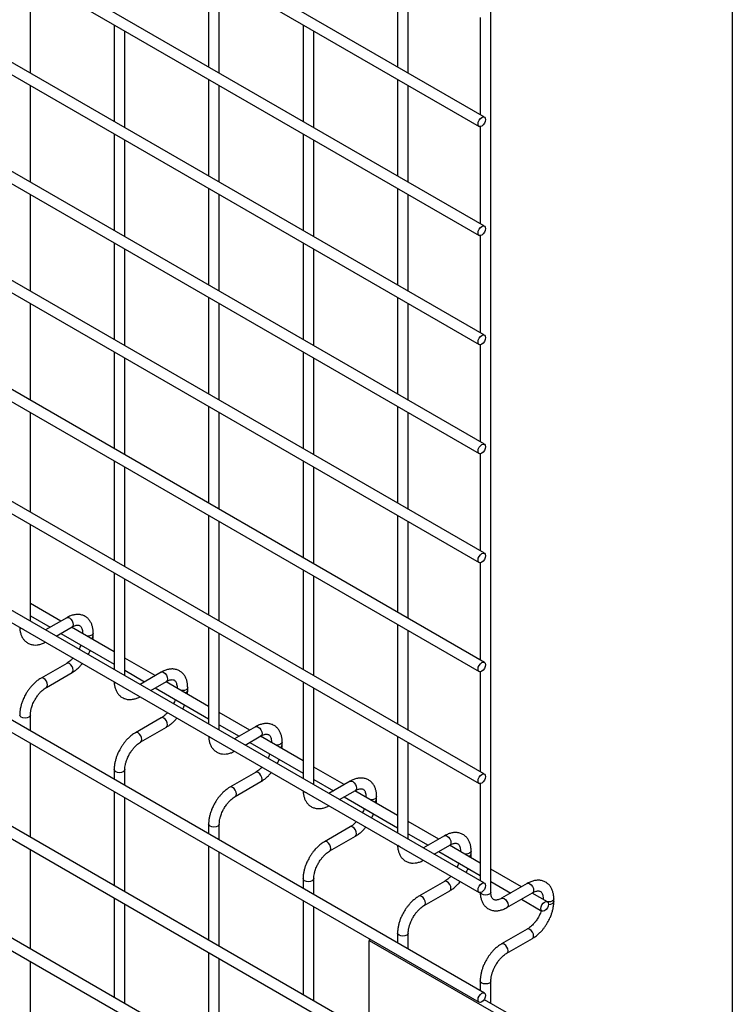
# Model space of a CAD drawing. Header units: inches. Extents: x 0.2 to 10.8, y 0.2 to 8.2.
# Tile 20 of 26: x 10.157 to 10.75, y 5.659 to 6.478. Entities that reach past the tile are written whole.
import ezdxf

# ---------------------------------------------------------------- set-up
doc = ezdxf.new("R2010")
doc.units = ezdxf.units.IN
doc.header["$MEASUREMENT"] = 0
doc.layers.add('TEXT', color=140, linetype='Continuous', lineweight=25)

msp = doc.modelspace()

# ---------------------------------------------------------------- linework, layer by layer
for p, q in [((10.54389, 6.39692), (8.97607, 7.302)), ((8.97163, 7.2943), (10.53944, 6.38922)), ((10.54389, 6.3062), (8.97607, 7.21127)), ((8.97163, 7.20358), (10.53944, 6.2985)), ((10.54389, 6.21547), (8.97607, 7.12055)), ((8.97163, 7.11285), (10.53944, 6.20777)), ((10.54389, 6.12474), (8.97607, 7.02982)), ((8.97163, 7.02212), (10.53944, 6.11704)), ((10.54389, 6.03401), (8.97607, 6.93909)), ((8.97163, 6.9314), (10.53944, 6.02632)), ((10.54925, 5.75211), (10.54925, 6.86002)), ((10.54389, 5.94329), (8.97607, 6.84837)), ((8.97163, 6.84067), (10.53944, 5.93559)), ((10.54389, 5.85029), (8.97607, 6.75537)), ((8.97163, 6.74767), (10.53944, 5.8426)), ((10.54389, 5.75957), (8.97607, 6.66465)), ((8.97163, 6.65695), (10.53944, 5.75187)), ((10.54389, 5.66819), (8.97607, 6.57326)), ((8.97163, 6.56557), (10.53944, 5.66049)), ((10.16624, 6.43348), (10.16624, 6.51394)), ((10.31448, 6.51909), (10.31448, 6.43863)), ((10.32337, 6.4335), (10.32337, 6.51396)), ((10.47162, 6.51911), (10.47162, 6.43864)), ((10.48051, 6.43351), (10.48051, 6.51397)), ((10.54036, 6.47975), (10.54036, 6.39896)), ((8.97163, 6.47711), (10.53944, 5.57203)), ((10.23591, 6.47372), (10.23591, 6.39326)), ((10.39305, 6.47374), (10.39305, 6.39327)), ((10.2448, 6.38813), (10.2448, 6.46859)), ((10.40194, 6.38814), (10.40194, 6.4686)), ((10.44797, 5.6351), (9.06618, 6.43279)), ((10.16624, 6.34276), (10.16624, 6.42322)), ((10.31448, 6.42836), (10.31448, 6.3479)), ((10.32337, 6.34277), (10.32337, 6.42323)), ((10.47162, 6.42838), (10.47162, 6.34792)), ((10.48051, 6.34278), (10.48051, 6.42325)), ((10.54389, 5.48673), (8.97607, 6.39181)), ((8.97163, 6.38411), (10.53944, 5.47903)), ((10.23591, 6.38299), (10.23591, 6.30253)), ((10.39305, 6.38301), (10.39305, 6.30255)), ((10.54036, 6.38902), (10.54036, 6.30823)), ((10.2448, 6.2974), (10.2448, 6.37786)), ((10.40194, 6.29741), (10.40194, 6.37788)), ((10.16624, 6.25203), (10.16624, 6.33249)), ((10.31448, 6.33764), (10.31448, 6.25717)), ((10.32337, 6.25204), (10.32337, 6.33251)), ((10.47162, 6.33765), (10.47162, 6.25719)), ((10.48051, 6.25206), (10.48051, 6.33252)), ((10.23591, 6.29227), (10.23591, 6.2118)), ((10.39305, 6.29228), (10.39305, 6.21182)), ((10.54036, 6.29829), (10.54036, 6.2175)), ((10.2448, 6.20667), (10.2448, 6.28714)), ((10.40194, 6.20669), (10.40194, 6.28715)), ((10.31448, 6.24691), (10.31448, 6.16645)), ((10.47162, 6.24693), (10.47162, 6.16646)), ((10.16624, 6.1613), (10.16624, 6.24176)), ((10.32337, 6.16132), (10.32337, 6.24178)), ((10.48051, 6.16133), (10.48051, 6.24179)), ((10.23591, 6.20154), (10.23591, 6.12108)), ((10.39305, 6.20155), (10.39305, 6.12109)), ((10.54036, 6.20756), (10.54036, 6.12678)), ((10.2448, 6.11595), (10.2448, 6.19641)), ((10.40194, 6.11596), (10.40194, 6.19642)), ((10.31448, 6.15618), (10.31448, 6.07572)), ((10.47162, 6.1562), (10.47162, 6.07574)), ((10.16624, 6.06831), (10.16624, 6.15104)), ((10.32337, 6.07059), (10.32337, 6.15105)), ((10.48051, 6.0706), (10.48051, 6.15107)), ((10.54036, 6.11684), (10.54036, 6.03605)), ((10.23591, 6.11081), (10.23591, 6.02808)), ((10.2448, 6.02295), (10.2448, 6.10568)), ((10.39305, 6.11083), (10.39305, 6.03036)), ((10.40194, 6.02523), (10.40194, 6.1057)), ((10.31448, 6.06546), (10.31448, 5.98273)), ((10.47162, 6.06547), (10.47162, 5.98501)), ((10.16624, 5.97758), (10.16624, 6.05804)), ((10.32337, 5.97759), (10.32337, 6.06033)), ((10.48051, 5.97988), (10.48051, 6.06034)), ((10.54036, 6.02611), (10.54036, 5.94532)), ((10.23591, 6.01782), (10.23591, 5.93736)), ((10.2448, 5.93222), (10.2448, 6.01269)), ((10.39305, 6.0201), (10.39305, 5.93737)), ((10.40194, 5.93224), (10.40194, 6.01497)), ((10.19158, 5.97763), (10.16624, 5.99226)), ((10.16624, 5.98199), (10.18269, 5.9725)), ((10.19642, 5.98042), (10.17887, 5.97029)), ((10.18776, 5.96516), (10.20086, 5.97272)), ((10.23591, 5.95203), (10.20047, 5.9725)), ((10.31448, 5.97246), (10.31448, 5.892)), ((10.47162, 5.97475), (10.47162, 5.89201)), ((10.19158, 5.96736), (10.23591, 5.94177)), ((10.20963, 5.96766), (10.20963, 5.96721)), ((10.20972, 5.96716), (10.20963, 5.96765)), ((10.21852, 5.96534), (10.21852, 5.96766)), ((10.32337, 5.88687), (10.32337, 5.96733)), ((10.48051, 5.88688), (10.48051, 5.96961)), ((10.19642, 5.94245), (10.17509, 5.93014)), ((10.27015, 5.93227), (10.2448, 5.9469)), ((10.17953, 5.92244), (10.20086, 5.93475)), ((10.2448, 5.93664), (10.26126, 5.92714)), ((10.27498, 5.93506), (10.25743, 5.92493)), ((10.54036, 5.93538), (10.54036, 5.85233)), ((10.26632, 5.9198), (10.27943, 5.92737)), ((10.31448, 5.90668), (10.27904, 5.92714)), ((10.39305, 5.92711), (10.39305, 5.84664)), ((10.27015, 5.92201), (10.31448, 5.89641)), ((10.2882, 5.9223), (10.2882, 5.92185)), ((10.28829, 5.9218), (10.2882, 5.92229)), ((10.29709, 5.91999), (10.29709, 5.9223)), ((10.40194, 5.84151), (10.40194, 5.92197)), ((10.16624, 5.8862), (10.16624, 5.89941)), ((10.34871, 5.88692), (10.32337, 5.90155)), ((10.27498, 5.89709), (10.25365, 5.88478)), ((10.32337, 5.89128), (10.33983, 5.88178)), ((10.2581, 5.87708), (10.27943, 5.8894)), ((10.35355, 5.88971), (10.336, 5.87958)), ((10.34489, 5.87444), (10.358, 5.88201)), ((10.39305, 5.86132), (10.3576, 5.88178)), ((10.47162, 5.88175), (10.47162, 5.80129)), ((10.16624, 5.79774), (10.16624, 5.87593)), ((10.34871, 5.87665), (10.39305, 5.85106)), ((10.36677, 5.87694), (10.36677, 5.87649)), ((10.36685, 5.87644), (10.36677, 5.87694)), ((10.37566, 5.87463), (10.37566, 5.87694)), ((10.48051, 5.79616), (10.48051, 5.87662)), ((10.23591, 5.85406), (10.23591, 5.84597)), ((10.2448, 5.84084), (10.2448, 5.85406)), ((10.35355, 5.85174), (10.33222, 5.83942)), ((10.42728, 5.84156), (10.40194, 5.85619)), ((10.33667, 5.83173), (10.358, 5.84404)), ((10.40194, 5.84593), (10.41839, 5.83643)), ((10.43212, 5.84435), (10.41457, 5.83422)), ((10.54036, 5.84239), (10.54036, 5.7616)), ((10.23591, 5.83571), (10.23591, 5.75752)), ((10.42346, 5.82909), (10.43656, 5.83665)), ((10.47162, 5.81597), (10.43617, 5.83643)), ((10.2448, 5.75238), (10.2448, 5.83058)), ((10.42728, 5.8313), (10.47162, 5.8057)), ((10.44534, 5.83159), (10.44534, 5.83114)), ((10.44542, 5.83109), (10.44534, 5.83158)), ((10.45422, 5.82927), (10.45422, 5.83159)), ((10.31448, 5.8087), (10.31448, 5.80062)), ((10.32337, 5.79549), (10.32337, 5.8087)), ((10.50585, 5.7962), (10.48051, 5.81083)), ((10.43212, 5.80638), (10.41079, 5.79407)), ((10.48051, 5.80057), (10.49696, 5.79107)), ((10.41523, 5.78637), (10.43656, 5.79868)), ((10.51069, 5.799), (10.49314, 5.78886)), ((10.16624, 5.70475), (10.16624, 5.78748)), ((10.31448, 5.79035), (10.31448, 5.71216)), ((10.32337, 5.70703), (10.32337, 5.78522)), ((10.50203, 5.78373), (10.51513, 5.7913)), ((10.50585, 5.78594), (10.54036, 5.76602)), ((10.54036, 5.77628), (10.51474, 5.79107)), ((10.5239, 5.78623), (10.5239, 5.78578)), ((10.52399, 5.78573), (10.5239, 5.78623)), ((10.53279, 5.78392), (10.53279, 5.78623)), ((10.5746, 5.75652), (10.54925, 5.77115)), ((10.39305, 5.76334), (10.39305, 5.75526)), ((10.40194, 5.75013), (10.40194, 5.76334)), ((10.51069, 5.76103), (10.48936, 5.74871)), ((10.54925, 5.76088), (10.56571, 5.75138)), ((10.57943, 5.75931), (10.5581, 5.747)), ((10.4938, 5.74101), (10.51513, 5.75333)), ((10.56255, 5.7393), (10.58388, 5.75161)), ((10.59617, 5.74406), (10.58349, 5.75138)), ((10.23591, 5.74725), (10.23591, 5.66452)), ((10.39305, 5.745), (10.39305, 5.6668)), ((10.5746, 5.74625), (10.59173, 5.73636)), ((10.59265, 5.74654), (10.59265, 5.74609)), ((10.59273, 5.74605), (10.59265, 5.74654)), ((10.60154, 5.74423), (10.60154, 5.74654)), ((10.2448, 5.65939), (10.2448, 5.74212)), ((10.40194, 5.66167), (10.40194, 5.73987)), ((10.47162, 5.71799), (10.47162, 5.70991)), ((10.48051, 5.70477), (10.48051, 5.71799)), ((10.57943, 5.72134), (10.5581, 5.70903)), ((10.44923, 5.71257), (10.44797, 5.71184)), ((10.44797, 5.63177), (10.44797, 5.71184)), ((10.44797, 5.71184), (10.56582, 5.64381)), ((10.56255, 5.70133), (10.58388, 5.71364)), ((10.31448, 5.7019), (10.31448, 5.61916)), ((10.16624, 5.61402), (10.16624, 5.69448)), ((10.32337, 5.61403), (10.32337, 5.69676)), ((10.54036, 5.6783), (10.54036, 5.67022)), ((10.54925, 5.65945), (10.54925, 5.6783)), ((10.54366, 5.66268), (10.57109, 5.64684))]:
    msp.add_line(p, q)
at = {"flags": 128}
for points in [[(10.54481, 6.39489), (10.54457, 6.39336), (10.54389, 6.39179), (10.54287, 6.39041), (10.54166, 6.38944), (10.54046, 6.38903), (10.53944, 6.38922), (10.53876, 6.39001), (10.53852, 6.39126), (10.53876, 6.39279), (10.53944, 6.39436), (10.54046, 6.39573), (10.54166, 6.3967), (10.54287, 6.39712), (10.54389, 6.39692), (10.54457, 6.39614), (10.54481, 6.39489)], [(10.54481, 6.30416), (10.54457, 6.30263), (10.54389, 6.30106), (10.54287, 6.29969), (10.54166, 6.29872), (10.54046, 6.2983), (10.53944, 6.2985), (10.53876, 6.29928), (10.53852, 6.30053), (10.53876, 6.30206), (10.53944, 6.30363), (10.54046, 6.305), (10.54166, 6.30598), (10.54287, 6.30639), (10.54389, 6.3062), (10.54457, 6.30541), (10.54481, 6.30416)], [(10.54481, 6.21343), (10.54457, 6.21191), (10.54389, 6.21034), (10.54287, 6.20896), (10.54166, 6.20799), (10.54046, 6.20757), (10.53944, 6.20777), (10.53876, 6.20855), (10.53852, 6.20981), (10.53876, 6.21133), (10.53944, 6.2129), (10.54046, 6.21428), (10.54166, 6.21525), (10.54287, 6.21567), (10.54389, 6.21547), (10.54457, 6.21468), (10.54481, 6.21343)], [(10.54481, 6.12271), (10.54457, 6.12118), (10.54389, 6.11961), (10.54287, 6.11823), (10.54166, 6.11726), (10.54046, 6.11685), (10.53944, 6.11704), (10.53876, 6.11783), (10.53852, 6.11908), (10.53876, 6.12061), (10.53944, 6.12218), (10.54046, 6.12355), (10.54166, 6.12452), (10.54287, 6.12494), (10.54389, 6.12474), (10.54457, 6.12396), (10.54481, 6.12271)], [(10.54481, 6.03198), (10.54457, 6.03045), (10.54389, 6.02888), (10.54287, 6.02751), (10.54166, 6.02654), (10.54046, 6.02612), (10.53944, 6.02632), (10.53876, 6.0271), (10.53852, 6.02835), (10.53876, 6.02988), (10.53944, 6.03145), (10.54046, 6.03282), (10.54166, 6.03379), (10.54287, 6.03421), (10.54389, 6.03401), (10.54457, 6.03323), (10.54481, 6.03198)], [(10.19642, 5.98042), (10.19744, 5.98062), (10.19864, 5.9802)], [(10.19864, 5.9802), (10.19984, 5.97923), (10.20086, 5.97785), (10.20154, 5.97628), (10.20178, 5.97476), (10.20154, 5.97351), (10.20086, 5.97272), (10.20086, 5.97272)], [(10.15865, 5.9714), (10.15769, 5.97224), (10.15766, 5.97226)], [(10.16014, 5.97084), (10.16009, 5.97085), (10.15865, 5.9714)], [(10.21852, 5.96764), (10.21818, 5.96667), (10.21722, 5.96584), (10.21578, 5.96528), (10.21408, 5.96509), (10.21321, 5.96514)], [(10.20086, 5.93475), (10.20086, 5.93475), (10.20154, 5.93554), (10.20178, 5.93679), (10.20154, 5.93831), (10.20086, 5.93988), (10.19984, 5.94126), (10.19864, 5.94223), (10.19744, 5.94265), (10.19642, 5.94245)], [(10.54481, 5.94125), (10.54457, 5.93973), (10.54389, 5.93816), (10.54287, 5.93678), (10.54166, 5.93581), (10.54046, 5.93539), (10.53944, 5.93559), (10.53876, 5.93637), (10.53852, 5.93762), (10.53876, 5.93915), (10.53944, 5.94072), (10.54046, 5.9421), (10.54166, 5.94307), (10.54287, 5.94349), (10.54389, 5.94329), (10.54457, 5.9425), (10.54481, 5.94125)], [(10.27498, 5.93506), (10.276, 5.93526), (10.27721, 5.93484)], [(10.27721, 5.93484), (10.27841, 5.93387), (10.27943, 5.9325), (10.28011, 5.93093), (10.28035, 5.9294), (10.28011, 5.92815), (10.27943, 5.92737), (10.27943, 5.92737)], [(10.17731, 5.92992), (10.17611, 5.93033), (10.17509, 5.93014), (10.17507, 5.93013)], [(10.17952, 5.92243), (10.17953, 5.92244), (10.18021, 5.92322), (10.18045, 5.92447), (10.18021, 5.926), (10.17953, 5.92757), (10.17851, 5.92895), (10.17731, 5.92992)], [(10.23722, 5.92605), (10.23625, 5.92688), (10.23623, 5.92691)], [(10.23871, 5.92548), (10.23866, 5.92549), (10.23722, 5.92605)], [(10.29709, 5.92229), (10.29675, 5.92132), (10.29579, 5.92049), (10.29435, 5.91993), (10.29265, 5.91973), (10.29178, 5.91978)], [(10.16624, 5.89942), (10.16624, 5.89941), (10.1659, 5.89843), (10.16493, 5.8976), (10.16349, 5.89704), (10.16179, 5.89685), (10.16009, 5.89704), (10.15865, 5.8976), (10.15769, 5.89843), (10.15735, 5.89941), (10.15735, 5.89942)], [(10.27943, 5.8894), (10.27943, 5.8894), (10.28011, 5.89018), (10.28035, 5.89143), (10.28011, 5.89296), (10.27943, 5.89453), (10.27841, 5.8959), (10.27721, 5.89687), (10.276, 5.89729), (10.27498, 5.89709)], [(10.35355, 5.88971), (10.35457, 5.88991), (10.35577, 5.88949)], [(10.25588, 5.88456), (10.25467, 5.88498), (10.25365, 5.88478), (10.25364, 5.88477)], [(10.25809, 5.87708), (10.2581, 5.87708), (10.25878, 5.87787), (10.25902, 5.87912), (10.25878, 5.88064), (10.2581, 5.88221), (10.25708, 5.88359), (10.25588, 5.88456)], [(10.35577, 5.88949), (10.35698, 5.88852), (10.358, 5.88714), (10.35868, 5.88557), (10.35892, 5.88404), (10.35868, 5.88279), (10.358, 5.88201), (10.358, 5.88201)], [(10.31578, 5.88069), (10.31482, 5.88152), (10.3148, 5.88155)], [(10.31727, 5.88012), (10.31723, 5.88013), (10.31578, 5.88069)], [(10.37566, 5.87693), (10.37532, 5.87596), (10.37436, 5.87513), (10.37291, 5.87457), (10.37121, 5.87438), (10.37035, 5.87443)], [(10.2448, 5.85406), (10.2448, 5.85406), (10.24446, 5.85307), (10.2435, 5.85224), (10.24206, 5.85168), (10.24036, 5.85149), (10.23866, 5.85168), (10.23722, 5.85224), (10.23625, 5.85307), (10.23591, 5.85406), (10.23591, 5.85407)], [(10.358, 5.84404), (10.358, 5.84404), (10.35868, 5.84482), (10.35892, 5.84608), (10.35868, 5.8476), (10.358, 5.84917), (10.35698, 5.85055), (10.35577, 5.85152), (10.35457, 5.85194), (10.35355, 5.85174)], [(10.54481, 5.84826), (10.54457, 5.84673), (10.54389, 5.84516), (10.54287, 5.84379), (10.54166, 5.84282), (10.54046, 5.8424), (10.53944, 5.8426), (10.53876, 5.84338), (10.53852, 5.84463), (10.53876, 5.84616), (10.53944, 5.84773), (10.54046, 5.8491), (10.54166, 5.85007), (10.54287, 5.85049), (10.54389, 5.85029), (10.54457, 5.84951), (10.54481, 5.84826)], [(10.43212, 5.84435), (10.43314, 5.84455), (10.43434, 5.84413)], [(10.43434, 5.84413), (10.43554, 5.84316), (10.43656, 5.84179), (10.43725, 5.84022), (10.43748, 5.83869), (10.43725, 5.83744), (10.43656, 5.83665), (10.43656, 5.83665)], [(10.33444, 5.8392), (10.33324, 5.83962), (10.33222, 5.83942), (10.33221, 5.83942)], [(10.33666, 5.83172), (10.33667, 5.83173), (10.33735, 5.83251), (10.33759, 5.83376), (10.33735, 5.83529), (10.33667, 5.83686), (10.33565, 5.83823), (10.33444, 5.8392)], [(10.39435, 5.83533), (10.39339, 5.83617), (10.39337, 5.8362)], [(10.39584, 5.83477), (10.39579, 5.83478), (10.39435, 5.83533)], [(10.45422, 5.83158), (10.45389, 5.83061), (10.45292, 5.82977), (10.45148, 5.82922), (10.44978, 5.82902), (10.44892, 5.82907)], [(10.32337, 5.80871), (10.32337, 5.8087), (10.32303, 5.80772), (10.32207, 5.80688), (10.32063, 5.80633), (10.31893, 5.80613), (10.31723, 5.80633), (10.31578, 5.80688), (10.31482, 5.80772), (10.31448, 5.8087), (10.31448, 5.80871)], [(10.43656, 5.79868), (10.43656, 5.79868), (10.43725, 5.79947), (10.43748, 5.80072), (10.43725, 5.80225), (10.43656, 5.80382), (10.43554, 5.80519), (10.43434, 5.80616), (10.43314, 5.80658), (10.43212, 5.80638)], [(10.41301, 5.79385), (10.41181, 5.79427), (10.41079, 5.79407), (10.41077, 5.79406)], [(10.41522, 5.78637), (10.41523, 5.78637), (10.41591, 5.78715), (10.41615, 5.78841), (10.41591, 5.78993), (10.41523, 5.7915), (10.41421, 5.79288), (10.41301, 5.79385)], [(10.51069, 5.799), (10.51171, 5.79919), (10.51291, 5.79878)], [(10.51291, 5.79878), (10.51411, 5.79781), (10.51513, 5.79643), (10.51581, 5.79486), (10.51605, 5.79333), (10.51581, 5.79208), (10.51513, 5.7913), (10.51513, 5.7913)], [(10.47292, 5.78998), (10.47195, 5.79081), (10.47193, 5.79084)], [(10.47441, 5.78941), (10.47436, 5.78942), (10.47292, 5.78998)], [(10.53279, 5.78622), (10.53245, 5.78525), (10.53149, 5.78442), (10.53005, 5.78386), (10.52835, 5.78367), (10.52748, 5.78371)], [(10.40194, 5.76335), (10.40194, 5.76334), (10.4016, 5.76236), (10.40064, 5.76153), (10.39919, 5.76097), (10.39749, 5.76078), (10.39579, 5.76097), (10.39435, 5.76153), (10.39339, 5.76236), (10.39305, 5.76334), (10.39305, 5.76336)], [(10.51513, 5.75333), (10.51513, 5.75333), (10.51581, 5.75411), (10.51605, 5.75536), (10.51581, 5.75689), (10.51513, 5.75846), (10.51411, 5.75984), (10.51291, 5.76081), (10.51171, 5.76122), (10.51069, 5.76103)], [(10.54481, 5.75753), (10.54457, 5.756), (10.54389, 5.75443), (10.54287, 5.75306), (10.54166, 5.75209), (10.54046, 5.75167), (10.53944, 5.75187), (10.53876, 5.75265), (10.53852, 5.7539), (10.53876, 5.75543), (10.53944, 5.757), (10.54046, 5.75838), (10.54166, 5.75935), (10.54287, 5.75976), (10.54389, 5.75957), (10.54457, 5.75878), (10.54481, 5.75753)], [(10.57943, 5.75931), (10.58045, 5.75951), (10.58166, 5.75909)], [(10.58166, 5.75909), (10.58286, 5.75812), (10.58388, 5.75674), (10.58456, 5.75517), (10.5848, 5.75365), (10.58456, 5.7524), (10.58388, 5.75161), (10.58388, 5.75161)], [(10.54166, 5.75029), (10.5407, 5.75112), (10.54043, 5.75167)], [(10.54925, 5.75211), (10.54891, 5.75112), (10.54795, 5.75029), (10.54651, 5.74974), (10.54481, 5.74954), (10.54311, 5.74974), (10.54166, 5.75029)], [(10.49158, 5.74849), (10.49038, 5.74891), (10.48936, 5.74871), (10.48934, 5.7487)], [(10.49379, 5.74101), (10.4938, 5.74101), (10.49448, 5.7418), (10.49472, 5.74305), (10.49448, 5.74458), (10.4938, 5.74615), (10.49278, 5.74752), (10.49158, 5.74849)], [(10.55811, 5.747), (10.55912, 5.74719), (10.56032, 5.74678)], [(10.56032, 5.74678), (10.56153, 5.7458), (10.56255, 5.74443), (10.56323, 5.74286), (10.56347, 5.74133), (10.56323, 5.74008), (10.56257, 5.73931)], [(10.59709, 5.74203), (10.59685, 5.7405), (10.59617, 5.73893), (10.59515, 5.73755), (10.59395, 5.73658), (10.59275, 5.73616), (10.59173, 5.73636), (10.59105, 5.73715), (10.59081, 5.7384), (10.59105, 5.73992), (10.59173, 5.74149), (10.59275, 5.74287), (10.59395, 5.74384), (10.59515, 5.74426), (10.59617, 5.74406), (10.59685, 5.74328), (10.59709, 5.74203)], [(10.60154, 5.74653), (10.6012, 5.74556), (10.60024, 5.74473), (10.59879, 5.74417), (10.59709, 5.74398), (10.59623, 5.74403)], [(10.60154, 5.74422), (10.6012, 5.74325), (10.60024, 5.74242), (10.59879, 5.74186), (10.59709, 5.74167), (10.59708, 5.74167)], [(10.48051, 5.718), (10.48051, 5.71799), (10.48017, 5.71701), (10.4792, 5.71617), (10.47776, 5.71562), (10.47606, 5.71542), (10.47436, 5.71562), (10.47292, 5.71617), (10.47195, 5.71701), (10.47162, 5.71799), (10.47162, 5.718)], [(10.58388, 5.71364), (10.58388, 5.71364), (10.58456, 5.71443), (10.5848, 5.71568), (10.58456, 5.7172), (10.58388, 5.71877), (10.58286, 5.72015), (10.58166, 5.72112), (10.58045, 5.72154), (10.57943, 5.72134)], [(10.56032, 5.70881), (10.55912, 5.70922), (10.5581, 5.70903), (10.55809, 5.70902)], [(10.56254, 5.70132), (10.56255, 5.70133), (10.56323, 5.70211), (10.56347, 5.70336), (10.56323, 5.70489), (10.56255, 5.70646), (10.56153, 5.70784), (10.56032, 5.70881)], [(10.54925, 5.67831), (10.54925, 5.6783), (10.54891, 5.67732), (10.54795, 5.67649), (10.54651, 5.67593), (10.54481, 5.67573), (10.54311, 5.67593), (10.54166, 5.67649), (10.5407, 5.67732), (10.54036, 5.6783), (10.54036, 5.67831)], [(10.54481, 5.66615), (10.54457, 5.66462), (10.54389, 5.66305), (10.54287, 5.66168), (10.54166, 5.66071), (10.54046, 5.66029), (10.53944, 5.66049), (10.53876, 5.66127), (10.53852, 5.66252), (10.53876, 5.66405), (10.53944, 5.66562), (10.54046, 5.66699), (10.54166, 5.66797), (10.54287, 5.66838), (10.54389, 5.66819), (10.54457, 5.6674), (10.54481, 5.66615)]]:
    msp.add_lwpolyline(points, dxfattribs=at)
for centre in [(10.21583, 5.96585), (10.2944, 5.9205), (10.37297, 5.87514), (10.45154, 5.82979), (10.5301, 5.78443)]:
    msp.add_arc(centre, 0.00274, 285.22686, 348.9837)
for points, knots in [([(10.21849, 5.96764), (10.21849, 5.9683), (10.21848, 5.96993), (10.21808, 5.9724), (10.2173, 5.97502), (10.21609, 5.97742), (10.21445, 5.97954), (10.21235, 5.98128), (10.20977, 5.98255), (10.20691, 5.98316), (10.20392, 5.98313), (10.20097, 5.98249), (10.19845, 5.98156), (10.19696, 5.98068), (10.19642, 5.98036)], [0, 0, 0, 0, 0.055592, 0.138527, 0.222447, 0.30698, 0.392218, 0.479262, 0.570513, 0.669513, 0.760726, 0.854051, 0.947574, 1, 1, 1, 1]), ([(10.1574, 5.97242), (10.1574, 5.97205), (10.15741, 5.97069), (10.15779, 5.9685), (10.15856, 5.96587), (10.15976, 5.96346), (10.1614, 5.96133), (10.16349, 5.95958), (10.16606, 5.9583), (10.16892, 5.95766), (10.17191, 5.95768), (10.17485, 5.9583), (10.17718, 5.95912), (10.17847, 5.95987), (10.1788, 5.96006)], [0, 0, 0, 0, 0.032833, 0.119629, 0.207459, 0.295935, 0.385138, 0.47619, 0.571564, 0.674943, 0.770332, 0.867962, 0.965877, 1, 1, 1, 1]), ([(10.20086, 5.97271), (10.20133, 5.97297), (10.20235, 5.97353), (10.20378, 5.97401), (10.2051, 5.97425), (10.2062, 5.97422), (10.20713, 5.97397), (10.20784, 5.9735), (10.20855, 5.97264), (10.20913, 5.97143), (10.2095, 5.96979), (10.20967, 5.96849), (10.20963, 5.96769), (10.20963, 5.96765)], [0, 0, 0, 0, 0.076341, 0.164647, 0.254489, 0.348472, 0.453572, 0.589697, 0.695681, 0.796643, 0.895926, 0.994247, 1, 1, 1, 1]), ([(10.21831, 5.9622), (10.2184, 5.96295), (10.21854, 5.96402), (10.2185, 5.96503), (10.21849, 5.96533)], [0, 0, 0, 0, 0.702391, 1, 1, 1, 1]), ([(10.20819, 5.95777), (10.20807, 5.95743), (10.20774, 5.95646), (10.20724, 5.95526), (10.2068, 5.95444), (10.20669, 5.95423)], [0, 0, 0, 0, 0.29009, 0.820362, 1, 1, 1, 1]), ([(10.21437, 5.94979), (10.21471, 5.95043), (10.21532, 5.95156), (10.2158, 5.95274), (10.21601, 5.95326)], [0, 0, 0, 0, 0.558376, 1, 1, 1, 1]), ([(10.2017, 5.94685), (10.20163, 5.94677), (10.20107, 5.94611), (10.19992, 5.94502), (10.19829, 5.94366), (10.19709, 5.94281), (10.19649, 5.9425), (10.19642, 5.94247)], [0, 0, 0, 0, 0.039471, 0.334652, 0.644259, 0.95918, 1, 1, 1, 1]), ([(10.20085, 5.93481), (10.20126, 5.93503), (10.20257, 5.93574), (10.20464, 5.93733), (10.20696, 5.93943), (10.20856, 5.94112), (10.20936, 5.94211), (10.20953, 5.94232)], [0, 0, 0, 0, 0.129124, 0.41882, 0.688076, 0.933929, 1, 1, 1, 1]), ([(10.29705, 5.92228), (10.29705, 5.92294), (10.29705, 5.92458), (10.29665, 5.92705), (10.29586, 5.92967), (10.29466, 5.93207), (10.29301, 5.93418), (10.29091, 5.93592), (10.28834, 5.93719), (10.28548, 5.93781), (10.28249, 5.93777), (10.27954, 5.93714), (10.27702, 5.93621), (10.27553, 5.93533), (10.27499, 5.93501)], [0, 0, 0, 0, 0.055592, 0.138527, 0.222447, 0.30698, 0.392218, 0.479262, 0.570513, 0.669513, 0.760726, 0.854051, 0.947574, 1, 1, 1, 1]), ([(10.17509, 5.93008), (10.17472, 5.92988), (10.17344, 5.92919), (10.17139, 5.92763), (10.16904, 5.92553), (10.16709, 5.92344), (10.16541, 5.92137), (10.1639, 5.91927), (10.16296, 5.91772), (10.16249, 5.91693)], [0, 0, 0, 0, 0.076054, 0.263021, 0.437352, 0.597786, 0.719603, 0.857444, 1, 1, 1, 1]), ([(10.23597, 5.92706), (10.23597, 5.92669), (10.23598, 5.92534), (10.23635, 5.92314), (10.23712, 5.92051), (10.23833, 5.9181), (10.23996, 5.91598), (10.24206, 5.91422), (10.24462, 5.91294), (10.24748, 5.91231), (10.25047, 5.91232), (10.25342, 5.91295), (10.25574, 5.91376), (10.25704, 5.91451), (10.25737, 5.9147)], [0, 0, 0, 0, 0.032833, 0.119629, 0.207459, 0.295935, 0.385138, 0.47619, 0.571564, 0.674943, 0.770332, 0.867962, 0.965877, 1, 1, 1, 1]), ([(10.27943, 5.92735), (10.2799, 5.92761), (10.28092, 5.92817), (10.28234, 5.92865), (10.28366, 5.9289), (10.28477, 5.92887), (10.28569, 5.92861), (10.28641, 5.92814), (10.28711, 5.92728), (10.2877, 5.92607), (10.28807, 5.92443), (10.28824, 5.92313), (10.2882, 5.92234), (10.28819, 5.92229)], [0, 0, 0, 0, 0.076341, 0.164647, 0.254489, 0.348472, 0.453572, 0.589697, 0.695681, 0.796643, 0.895926, 0.994247, 1, 1, 1, 1]), ([(10.16249, 5.91693), (10.1618, 5.91567), (10.16084, 5.91389), (10.15971, 5.91118), (10.15887, 5.90885), (10.1581, 5.90608), (10.15759, 5.90324), (10.15733, 5.90098), (10.15737, 5.89974), (10.15738, 5.89943)], [0, 0, 0, 0, 0.22114, 0.311302, 0.459898, 0.612592, 0.774999, 0.943044, 1, 1, 1, 1]), ([(10.17018, 5.91248), (10.1708, 5.91348), (10.17167, 5.91489), (10.17312, 5.91678), (10.1744, 5.91828), (10.17598, 5.91985), (10.17763, 5.9212), (10.17884, 5.92207), (10.17945, 5.92238), (10.17952, 5.92242)], [0, 0, 0, 0, 0.233186, 0.328025, 0.483332, 0.641352, 0.807119, 0.975755, 1, 1, 1, 1]), ([(10.29688, 5.91684), (10.29697, 5.91759), (10.2971, 5.91866), (10.29707, 5.91967), (10.29705, 5.91997)], [0, 0, 0, 0, 0.702391, 1, 1, 1, 1]), ([(10.16625, 5.89942), (10.16626, 5.90007), (10.1663, 5.90142), (10.16669, 5.90373), (10.16728, 5.90596), (10.16802, 5.90803), (10.16891, 5.91015), (10.16972, 5.91162), (10.17018, 5.91248)], [0, 0, 0, 0, 0.169323, 0.352373, 0.534052, 0.667576, 0.805635, 1, 1, 1, 1]), ([(10.28676, 5.91242), (10.28664, 5.91207), (10.2863, 5.9111), (10.2858, 5.9099), (10.28537, 5.90908), (10.28526, 5.90887)], [0, 0, 0, 0, 0.2900903, 0.8203618, 1, 1, 1, 1]), ([(10.29294, 5.90444), (10.29328, 5.90507), (10.29389, 5.90621), (10.29437, 5.90738), (10.29458, 5.90791)], [0, 0, 0, 0, 0.558376, 1, 1, 1, 1]), ([(10.28026, 5.90149), (10.2802, 5.90141), (10.27964, 5.90076), (10.27849, 5.89967), (10.27686, 5.89831), (10.27566, 5.89745), (10.27506, 5.89715), (10.27499, 5.89711)], [0, 0, 0, 0, 0.039471, 0.334652, 0.644259, 0.95918, 1, 1, 1, 1]), ([(10.27942, 5.88945), (10.27983, 5.88967), (10.28114, 5.89038), (10.28321, 5.89197), (10.28553, 5.89407), (10.28713, 5.89576), (10.28793, 5.89676), (10.2881, 5.89697)], [0, 0, 0, 0, 0.129124, 0.41882, 0.688076, 0.933929, 1, 1, 1, 1]), ([(10.37562, 5.87693), (10.37562, 5.87759), (10.37562, 5.87922), (10.37522, 5.88169), (10.37443, 5.88431), (10.37322, 5.88671), (10.37158, 5.88882), (10.36948, 5.89057), (10.36691, 5.89184), (10.36404, 5.89245), (10.36105, 5.89241), (10.35811, 5.89178), (10.35559, 5.89085), (10.3541, 5.88997), (10.35356, 5.88965)], [0, 0, 0, 0, 0.055592, 0.138527, 0.222447, 0.30698, 0.392218, 0.479262, 0.570513, 0.669513, 0.760726, 0.854051, 0.947574, 1, 1, 1, 1]), ([(10.25366, 5.88473), (10.25329, 5.88453), (10.25201, 5.88384), (10.24996, 5.88227), (10.2476, 5.88017), (10.24566, 5.87809), (10.24398, 5.87601), (10.24247, 5.87391), (10.24153, 5.87236), (10.24105, 5.87157)], [0, 0, 0, 0, 0.076054, 0.263021, 0.437352, 0.597786, 0.719603, 0.857444, 1, 1, 1, 1]), ([(10.31453, 5.8817), (10.31454, 5.88133), (10.31454, 5.87998), (10.31492, 5.87778), (10.31569, 5.87515), (10.3169, 5.87275), (10.31853, 5.87062), (10.32062, 5.86887), (10.32319, 5.86758), (10.32605, 5.86695), (10.32904, 5.86697), (10.33199, 5.86759), (10.33431, 5.86841), (10.3356, 5.86916), (10.33594, 5.86935)], [0, 0, 0, 0, 0.032833, 0.119629, 0.207459, 0.295935, 0.385138, 0.47619, 0.571564, 0.674943, 0.770332, 0.867962, 0.965877, 1, 1, 1, 1]), ([(10.35799, 5.88199), (10.35847, 5.88225), (10.35949, 5.88281), (10.36091, 5.8833), (10.36223, 5.88354), (10.36334, 5.88351), (10.36426, 5.88325), (10.36498, 5.88279), (10.36568, 5.88193), (10.36626, 5.88072), (10.36664, 5.87908), (10.36681, 5.87777), (10.36676, 5.87698), (10.36676, 5.87694)], [0, 0, 0, 0, 0.076341, 0.164647, 0.254489, 0.348472, 0.453572, 0.589697, 0.695681, 0.796643, 0.895926, 0.994247, 1, 1, 1, 1]), ([(10.24875, 5.86713), (10.24937, 5.86813), (10.25024, 5.86953), (10.25169, 5.87143), (10.25297, 5.87292), (10.25455, 5.87449), (10.25619, 5.87584), (10.25741, 5.87671), (10.25802, 5.87702), (10.25809, 5.87706)], [0, 0, 0, 0, 0.233186, 0.328025, 0.483332, 0.641352, 0.807119, 0.975755, 1, 1, 1, 1]), ([(10.37544, 5.87149), (10.37554, 5.87224), (10.37567, 5.8733), (10.37563, 5.87431), (10.37562, 5.87461)], [0, 0, 0, 0, 0.702391, 1, 1, 1, 1]), ([(10.24105, 5.87157), (10.24037, 5.87031), (10.23941, 5.86854), (10.23827, 5.86582), (10.23744, 5.86349), (10.23667, 5.86073), (10.23615, 5.85788), (10.2359, 5.85563), (10.23594, 5.85438), (10.23595, 5.85407)], [0, 0, 0, 0, 0.22114, 0.311302, 0.459898, 0.612592, 0.774999, 0.943044, 1, 1, 1, 1]), ([(10.24482, 5.85407), (10.24483, 5.85472), (10.24487, 5.85607), (10.24526, 5.85837), (10.24585, 5.86061), (10.24658, 5.86267), (10.24748, 5.8648), (10.24828, 5.86627), (10.24875, 5.86713)], [0, 0, 0, 0, 0.169323, 0.352373, 0.534052, 0.667576, 0.805635, 1, 1, 1, 1]), ([(10.36533, 5.86706), (10.36521, 5.86672), (10.36487, 5.86574), (10.36437, 5.86455), (10.36393, 5.86372), (10.36382, 5.86352)], [0, 0, 0, 0, 0.2900903, 0.8203618, 1, 1, 1, 1]), ([(10.37151, 5.85908), (10.37185, 5.85971), (10.37246, 5.86085), (10.37293, 5.86203), (10.37314, 5.86255)], [0, 0, 0, 0, 0.558376, 1, 1, 1, 1]), ([(10.35883, 5.85613), (10.35877, 5.85606), (10.35821, 5.8554), (10.35706, 5.85431), (10.35543, 5.85295), (10.35423, 5.8521), (10.35363, 5.85179), (10.35356, 5.85176)], [0, 0, 0, 0, 0.039471, 0.334652, 0.644259, 0.95918, 1, 1, 1, 1]), ([(10.35799, 5.8441), (10.35839, 5.84432), (10.3597, 5.84503), (10.36177, 5.84662), (10.3641, 5.84872), (10.3657, 5.85041), (10.36649, 5.8514), (10.36666, 5.85161)], [0, 0, 0, 0, 0.129124, 0.41882, 0.688076, 0.933929, 1, 1, 1, 1]), ([(10.45419, 5.83157), (10.45419, 5.83223), (10.45419, 5.83387), (10.45378, 5.83634), (10.453, 5.83896), (10.45179, 5.84135), (10.45015, 5.84347), (10.44805, 5.84521), (10.44547, 5.84648), (10.44261, 5.84709), (10.43962, 5.84706), (10.43667, 5.84643), (10.43415, 5.8455), (10.43266, 5.84461), (10.43213, 5.8443)], [0, 0, 0, 0, 0.0555917, 0.1385273, 0.2224467, 0.3069802, 0.3922177, 0.479262, 0.5705133, 0.6695129, 0.7607256, 0.8540506, 0.947574, 1, 1, 1, 1]), ([(10.33223, 5.83937), (10.33186, 5.83917), (10.33058, 5.83848), (10.32853, 5.83691), (10.32617, 5.83482), (10.32423, 5.83273), (10.32255, 5.83066), (10.32103, 5.82856), (10.3201, 5.827), (10.31962, 5.82621)], [0, 0, 0, 0, 0.076054, 0.263021, 0.437352, 0.597786, 0.719603, 0.857444, 1, 1, 1, 1]), ([(10.3931, 5.83635), (10.3931, 5.83598), (10.39311, 5.83463), (10.39349, 5.83243), (10.39426, 5.8298), (10.39546, 5.82739), (10.3971, 5.82527), (10.39919, 5.82351), (10.40176, 5.82223), (10.40462, 5.8216), (10.40761, 5.82161), (10.41056, 5.82223), (10.41288, 5.82305), (10.41417, 5.8238), (10.41451, 5.82399)], [0, 0, 0, 0, 0.032833, 0.119629, 0.207459, 0.295935, 0.385138, 0.47619, 0.571564, 0.674943, 0.770332, 0.867962, 0.965877, 1, 1, 1, 1]), ([(10.43656, 5.83664), (10.43703, 5.8369), (10.43805, 5.83746), (10.43948, 5.83794), (10.4408, 5.83818), (10.4419, 5.83816), (10.44283, 5.8379), (10.44355, 5.83743), (10.44425, 5.83657), (10.44483, 5.83536), (10.4452, 5.83372), (10.44538, 5.83242), (10.44533, 5.83163), (10.44533, 5.83158)], [0, 0, 0, 0, 0.076341, 0.164647, 0.254489, 0.348472, 0.453572, 0.589697, 0.695681, 0.796643, 0.895926, 0.994247, 1, 1, 1, 1]), ([(10.31962, 5.82621), (10.31894, 5.82495), (10.31798, 5.82318), (10.31684, 5.82047), (10.316, 5.81814), (10.31524, 5.81537), (10.31472, 5.81253), (10.31447, 5.81027), (10.31451, 5.80903), (10.31452, 5.80871)], [0, 0, 0, 0, 0.22114, 0.311302, 0.459898, 0.612592, 0.774999, 0.943044, 1, 1, 1, 1]), ([(10.32732, 5.82177), (10.32794, 5.82277), (10.3288, 5.82418), (10.33025, 5.82607), (10.33154, 5.82756), (10.33312, 5.82913), (10.33476, 5.83049), (10.33597, 5.83136), (10.33658, 5.83167), (10.33666, 5.83171)], [0, 0, 0, 0, 0.233186, 0.328025, 0.483332, 0.641352, 0.807119, 0.975755, 1, 1, 1, 1]), ([(10.45401, 5.82613), (10.4541, 5.82688), (10.45424, 5.82795), (10.4542, 5.82896), (10.45419, 5.82926)], [0, 0, 0, 0, 0.702391, 1, 1, 1, 1]), ([(10.32338, 5.80871), (10.3234, 5.80936), (10.32343, 5.81071), (10.32383, 5.81302), (10.32442, 5.81525), (10.32515, 5.81731), (10.32605, 5.81944), (10.32685, 5.82091), (10.32732, 5.82177)], [0, 0, 0, 0, 0.169323, 0.3523726, 0.5340519, 0.6675763, 0.8056351, 1, 1, 1, 1]), ([(10.4439, 5.8217), (10.44378, 5.82136), (10.44344, 5.82039), (10.44294, 5.81919), (10.4425, 5.81837), (10.44239, 5.81816)], [0, 0, 0, 0, 0.2900903, 0.8203618, 1, 1, 1, 1]), ([(10.45007, 5.81372), (10.45041, 5.81436), (10.45102, 5.81549), (10.4515, 5.81667), (10.45171, 5.81719)], [0, 0, 0, 0, 0.558376, 1, 1, 1, 1]), ([(10.4374, 5.81078), (10.43733, 5.8107), (10.43677, 5.81005), (10.43563, 5.80896), (10.43399, 5.8076), (10.43279, 5.80674), (10.43219, 5.80644), (10.43213, 5.8064)], [0, 0, 0, 0, 0.0394713, 0.3346516, 0.6442592, 0.9591801, 1, 1, 1, 1]), ([(10.43656, 5.79874), (10.43696, 5.79896), (10.43827, 5.79967), (10.44034, 5.80126), (10.44266, 5.80336), (10.44427, 5.80505), (10.44506, 5.80605), (10.44523, 5.80626)], [0, 0, 0, 0, 0.129124, 0.41882, 0.688076, 0.933929, 1, 1, 1, 1]), ([(10.53276, 5.78622), (10.53276, 5.78687), (10.53275, 5.78851), (10.53235, 5.79098), (10.53157, 5.7936), (10.53036, 5.796), (10.52872, 5.79811), (10.52662, 5.79985), (10.52404, 5.80112), (10.52118, 5.80174), (10.51819, 5.8017), (10.51524, 5.80107), (10.51272, 5.80014), (10.51123, 5.79926), (10.51069, 5.79894)], [0, 0, 0, 0, 0.055592, 0.138527, 0.222447, 0.30698, 0.392218, 0.479262, 0.570513, 0.669513, 0.760726, 0.854051, 0.947574, 1, 1, 1, 1]), ([(10.4108, 5.79401), (10.41042, 5.79382), (10.40914, 5.79313), (10.40709, 5.79156), (10.40474, 5.78946), (10.40279, 5.78737), (10.40111, 5.7853), (10.3996, 5.7832), (10.39866, 5.78165), (10.39819, 5.78086)], [0, 0, 0, 0, 0.076054, 0.263021, 0.437352, 0.597786, 0.719603, 0.857444, 1, 1, 1, 1]), ([(10.51513, 5.79128), (10.5156, 5.79154), (10.51662, 5.7921), (10.51805, 5.79259), (10.51937, 5.79283), (10.52047, 5.7928), (10.5214, 5.79254), (10.52211, 5.79208), (10.52282, 5.79122), (10.5234, 5.79001), (10.52377, 5.78836), (10.52394, 5.78706), (10.5239, 5.78627), (10.5239, 5.78623)], [0, 0, 0, 0, 0.076341, 0.164647, 0.254489, 0.348472, 0.453572, 0.589697, 0.695681, 0.796643, 0.895926, 0.994247, 1, 1, 1, 1]), ([(10.40589, 5.77641), (10.4065, 5.77741), (10.40737, 5.77882), (10.40882, 5.78071), (10.41011, 5.78221), (10.41168, 5.78378), (10.41333, 5.78513), (10.41454, 5.786), (10.41515, 5.78631), (10.41523, 5.78635)], [0, 0, 0, 0, 0.233186, 0.328025, 0.483332, 0.641352, 0.807119, 0.975755, 1, 1, 1, 1]), ([(10.47167, 5.79099), (10.47167, 5.79062), (10.47168, 5.78927), (10.47206, 5.78707), (10.47283, 5.78444), (10.47403, 5.78203), (10.47567, 5.77991), (10.47776, 5.77816), (10.48033, 5.77687), (10.48319, 5.77624), (10.48617, 5.77626), (10.48912, 5.77688), (10.49145, 5.77769), (10.49274, 5.77844), (10.49307, 5.77864)], [0, 0, 0, 0, 0.032833, 0.119629, 0.207459, 0.295935, 0.385138, 0.47619, 0.571564, 0.674943, 0.770332, 0.867962, 0.965877, 1, 1, 1, 1]), ([(10.53258, 5.78077), (10.53267, 5.78152), (10.53281, 5.78259), (10.53277, 5.7836), (10.53276, 5.7839)], [0, 0, 0, 0, 0.702391, 1, 1, 1, 1]), ([(10.39819, 5.78086), (10.39751, 5.7796), (10.39655, 5.77782), (10.39541, 5.77511), (10.39457, 5.77278), (10.39381, 5.77002), (10.39329, 5.76717), (10.39304, 5.76492), (10.39308, 5.76367), (10.39309, 5.76336)], [0, 0, 0, 0, 0.22114, 0.311302, 0.459898, 0.612592, 0.774999, 0.943044, 1, 1, 1, 1]), ([(10.40195, 5.76335), (10.40197, 5.764), (10.402, 5.76536), (10.40239, 5.76766), (10.40299, 5.76989), (10.40372, 5.77196), (10.40462, 5.77408), (10.40542, 5.77555), (10.40589, 5.77641)], [0, 0, 0, 0, 0.169323, 0.352373, 0.534052, 0.667576, 0.805635, 1, 1, 1, 1]), ([(10.52246, 5.77635), (10.52234, 5.776), (10.52201, 5.77503), (10.52151, 5.77383), (10.52107, 5.77301), (10.52096, 5.7728)], [0, 0, 0, 0, 0.29009, 0.820362, 1, 1, 1, 1]), ([(10.52864, 5.76837), (10.52898, 5.769), (10.52959, 5.77014), (10.53007, 5.77132), (10.53028, 5.77184)], [0, 0, 0, 0, 0.558376, 1, 1, 1, 1]), ([(10.51597, 5.76542), (10.5159, 5.76534), (10.51534, 5.76469), (10.51419, 5.7636), (10.51256, 5.76224), (10.51136, 5.76139), (10.51076, 5.76108), (10.51069, 5.76104)], [0, 0, 0, 0, 0.039471, 0.334652, 0.644259, 0.95918, 1, 1, 1, 1]), ([(10.51512, 5.75338), (10.51553, 5.7536), (10.51684, 5.75431), (10.51891, 5.7559), (10.52123, 5.758), (10.52283, 5.75969), (10.52363, 5.76069), (10.5238, 5.7609)], [0, 0, 0, 0, 0.129124, 0.41882, 0.688076, 0.933929, 1, 1, 1, 1]), ([(10.6015, 5.74653), (10.6015, 5.74719), (10.6015, 5.74882), (10.6011, 5.75129), (10.60031, 5.75391), (10.5991, 5.75631), (10.59746, 5.75843), (10.59536, 5.76017), (10.59279, 5.76144), (10.58992, 5.76205), (10.58693, 5.76201), (10.58399, 5.76138), (10.58147, 5.76045), (10.57998, 5.75957), (10.57944, 5.75925)], [0, 0, 0, 0, 0.055592, 0.138527, 0.222447, 0.30698, 0.392218, 0.479262, 0.570513, 0.669513, 0.760726, 0.854051, 0.947574, 1, 1, 1, 1]), ([(10.5404, 5.75212), (10.5404, 5.75148), (10.5404, 5.74985), (10.5408, 5.74738), (10.54157, 5.74476), (10.54278, 5.74235), (10.54441, 5.74022), (10.54651, 5.73847), (10.54907, 5.73718), (10.55193, 5.73655), (10.55492, 5.73657), (10.55787, 5.73718), (10.56044, 5.73812), (10.56197, 5.73902), (10.56254, 5.73935)], [0, 0, 0, 0, 0.0543995, 0.1371727, 0.2209319, 0.3053076, 0.3903761, 0.4772087, 0.5681631, 0.6667502, 0.7577184, 0.8508237, 0.9442017, 1, 1, 1, 1]), ([(10.55811, 5.74701), (10.55764, 5.74676), (10.55662, 5.74619), (10.55519, 5.7457), (10.55386, 5.74546), (10.55274, 5.74548), (10.55181, 5.74573), (10.55108, 5.7462), (10.55037, 5.74705), (10.54978, 5.74825), (10.54939, 5.74989), (10.54921, 5.75121), (10.54926, 5.75204), (10.54926, 5.75212)], [0, 0, 0, 0, 0.074998, 0.163123, 0.252752, 0.346417, 0.450906, 0.585388, 0.69188, 0.792764, 0.891893, 0.99007, 1, 1, 1, 1]), ([(10.58387, 5.75159), (10.58435, 5.75185), (10.58537, 5.75242), (10.58679, 5.7529), (10.58811, 5.75314), (10.58922, 5.75311), (10.59014, 5.75285), (10.59086, 5.75239), (10.59156, 5.75153), (10.59214, 5.75032), (10.59252, 5.74868), (10.59269, 5.74738), (10.59264, 5.74658), (10.59264, 5.74654)], [0, 0, 0, 0, 0.076341, 0.164647, 0.254489, 0.348472, 0.453572, 0.589697, 0.695681, 0.796643, 0.895926, 0.994247, 1, 1, 1, 1]), ([(10.48936, 5.74866), (10.48899, 5.74846), (10.48771, 5.74777), (10.48566, 5.7462), (10.48331, 5.74411), (10.48136, 5.74202), (10.47968, 5.73995), (10.47817, 5.73785), (10.47723, 5.73629), (10.47676, 5.7355)], [0, 0, 0, 0, 0.076054, 0.263021, 0.437352, 0.597786, 0.719603, 0.857444, 1, 1, 1, 1]), ([(10.59642, 5.72679), (10.5971, 5.72805), (10.59806, 5.72982), (10.5992, 5.73253), (10.60003, 5.73485), (10.60079, 5.73761), (10.6013, 5.74045), (10.60155, 5.74269), (10.60151, 5.74392), (10.6015, 5.74422)], [0, 0, 0, 0, 0.2216561, 0.3120309, 0.4609726, 0.6140177, 0.7767962, 0.9452253, 1, 1, 1, 1]), ([(10.47676, 5.7355), (10.47607, 5.73424), (10.47511, 5.73247), (10.47398, 5.72975), (10.47314, 5.72743), (10.47237, 5.72466), (10.47186, 5.72181), (10.4716, 5.71956), (10.47164, 5.71832), (10.47165, 5.718)], [0, 0, 0, 0, 0.22114, 0.311302, 0.459898, 0.612592, 0.774999, 0.943044, 1, 1, 1, 1]), ([(10.48445, 5.73106), (10.48507, 5.73206), (10.48594, 5.73347), (10.48739, 5.73536), (10.48867, 5.73685), (10.49025, 5.73842), (10.49189, 5.73977), (10.49311, 5.74064), (10.49372, 5.74096), (10.49379, 5.741)], [0, 0, 0, 0, 0.233186, 0.328025, 0.483332, 0.641352, 0.807119, 0.975755, 1, 1, 1, 1]), ([(10.59121, 5.73666), (10.59109, 5.73632), (10.59075, 5.73534), (10.58996, 5.73351), (10.58917, 5.73207), (10.58872, 5.73124)], [0, 0, 0, 0, 0.188491, 0.533042, 1, 1, 1, 1]), ([(10.48052, 5.718), (10.48053, 5.71865), (10.48057, 5.72), (10.48096, 5.72231), (10.48155, 5.72454), (10.48229, 5.7266), (10.48318, 5.72873), (10.48399, 5.7302), (10.48445, 5.73106)], [0, 0, 0, 0, 0.169323, 0.352373, 0.534052, 0.667576, 0.805635, 1, 1, 1, 1]), ([(10.58872, 5.73124), (10.58811, 5.73024), (10.58724, 5.72884), (10.5858, 5.72695), (10.58452, 5.72546), (10.58295, 5.7239), (10.58131, 5.72256), (10.58011, 5.7217), (10.57951, 5.72139), (10.57944, 5.72136)], [0, 0, 0, 0, 0.2337934, 0.3288782, 0.4845743, 0.6429699, 0.8091073, 0.9780958, 1, 1, 1, 1]), ([(10.58387, 5.7137), (10.58427, 5.71392), (10.58559, 5.71463), (10.58765, 5.71622), (10.58998, 5.71831), (10.59191, 5.72039), (10.59358, 5.72246), (10.59506, 5.72453), (10.59597, 5.72605), (10.59642, 5.72679)], [0, 0, 0, 0, 0.08332, 0.270252, 0.443995, 0.602636, 0.725184, 0.864961, 1, 1, 1, 1]), ([(10.55811, 5.70897), (10.55774, 5.70877), (10.55646, 5.70808), (10.55441, 5.70652), (10.55205, 5.70442), (10.55011, 5.70233), (10.54843, 5.70026), (10.54692, 5.69816), (10.54598, 5.69661), (10.5455, 5.69582)], [0, 0, 0, 0, 0.076054, 0.263021, 0.437352, 0.597786, 0.719603, 0.857444, 1, 1, 1, 1]), ([(10.5455, 5.69582), (10.54482, 5.69455), (10.54386, 5.69278), (10.54272, 5.69007), (10.54189, 5.68774), (10.54112, 5.68497), (10.5406, 5.68213), (10.54035, 5.67987), (10.54039, 5.67863), (10.5404, 5.67832)], [0, 0, 0, 0, 0.22114, 0.311302, 0.459898, 0.612592, 0.774999, 0.943044, 1, 1, 1, 1]), ([(10.5532, 5.69137), (10.55382, 5.69237), (10.55468, 5.69378), (10.55614, 5.69567), (10.55742, 5.69717), (10.559, 5.69873), (10.56064, 5.70009), (10.56185, 5.70096), (10.56246, 5.70127), (10.56254, 5.70131)], [0, 0, 0, 0, 0.233186, 0.328025, 0.483332, 0.641352, 0.807119, 0.975755, 1, 1, 1, 1]), ([(10.54926, 5.67831), (10.54928, 5.67896), (10.54931, 5.68031), (10.54971, 5.68262), (10.5503, 5.68485), (10.55103, 5.68692), (10.55193, 5.68904), (10.55273, 5.69051), (10.5532, 5.69137)], [0, 0, 0, 0, 0.169323, 0.352373, 0.534052, 0.667576, 0.805635, 1, 1, 1, 1])]:
    msp.add_open_spline(points, degree=3, knots=knots)
at = {"layer": 'TEXT'}
msp.add_line((10.75, 8.25), (10.75, 0.25), dxfattribs=at)

doc.saveas('drawing.dxf')
